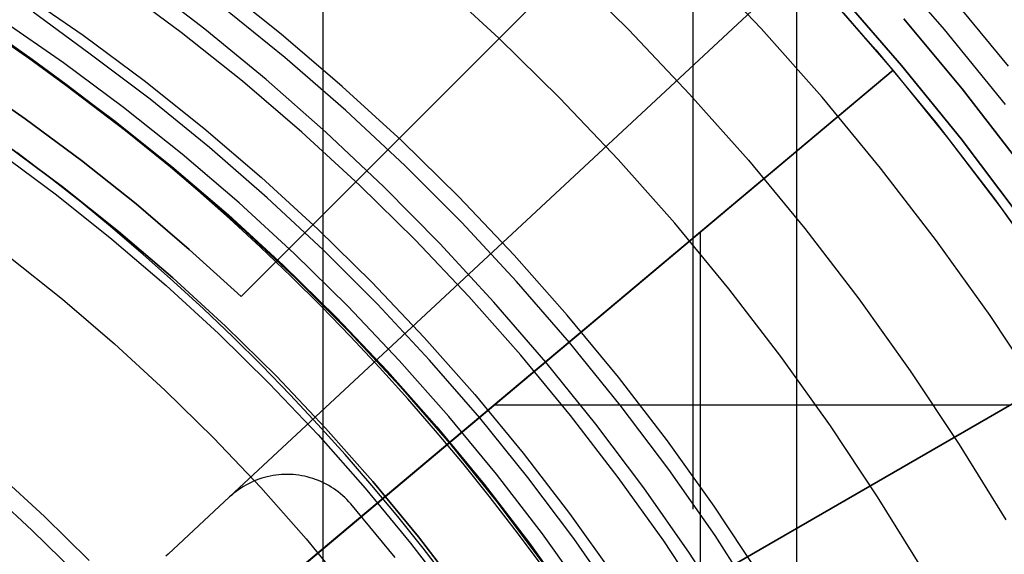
# Model space of a CAD drawing. Header units: millimetres. Extents: x 9001 to 10165, y -167 to 850.
# Tile 145 of 216: x 9596.28 to 9607.99, y 497.99 to 504.35. Entities that reach past the tile are written whole.
import ezdxf

# ---------------------------------------------------------------- set-up
doc = ezdxf.new("R2010")
doc.units = ezdxf.units.MM
for name, color, linetype in [('1', 7, 'Continuous'), ('COLOR EXT', 7, 'Continuous'), ('luz', 7, 'Continuous'), ('PLASTICO NEGRO', 7, 'Continuous')]:
    doc.layers.add(name, color=color, linetype=linetype)

msp = doc.modelspace()

# ---------------------------------------------------------------- linework, layer by layer
at = {"layer": '1', "color": 250, "true_color": 0x111111}
for p, q in [((9605.518, 523.979, 228.525), (9605.518, 441.714, 228.525)), ((9604.285, 519.5, 98.631), (9604.285, 498.524, 98.631)), ((9599.884, 512.335, 222.7), (9599.884, 492.973, 222.7)), ((9598.48, 504.235, 45.792), (9597.729, 504.811, 45.792)), ((9599.432, 503.895, 98.631), (9598.687, 504.498, 98.631)), ((9597.101, 503.947, 46.044), (9596.439, 504.434, 46.044)), ((9599.21, 503.633, 45.792), (9598.48, 504.235, 45.792)), ((9595.959, 504.181, 250.75), (9596.687, 503.679, 250.75)), ((9595.959, 504.181, 246.75), (9596.687, 503.679, 246.75)), ((9596.425, 503.872, 242.75), (9596.014, 504.16, 242.75)), ((9596.175, 504.045, 98.19), (9596.825, 503.567, 98.19)), ((9597.828, 503.399, 46.044), (9597.101, 503.947, 46.044)), ((9600.156, 503.265, 98.631), (9599.432, 503.895, 98.631)), ((9596.831, 503.575, 242.75), (9596.425, 503.872, 242.75)), ((9596.687, 503.679, 250.75), (9597.398, 503.152, 250.75)), ((9596.687, 503.679, 246.75), (9597.398, 503.152, 246.75)), ((9596.825, 503.567, 98.19), (9597.538, 503.029, 98.19)), ((9597.231, 503.271, 242.75), (9596.831, 503.575, 242.75)), ((9599.92, 503.007, 45.792), (9599.21, 503.633, 45.792)), ((9598.535, 502.826, 46.044), (9597.828, 503.399, 46.044)), ((9597.625, 502.96, 242.75), (9597.231, 503.271, 242.75)), ((9600.857, 502.611, 98.631), (9600.156, 503.265, 98.631)), ((9597.398, 503.152, 250.75), (9598.089, 502.6, 250.75)), ((9597.398, 503.152, 246.75), (9598.089, 502.6, 246.75)), ((9597.538, 503.029, 98.19), (9598.233, 502.466, 98.19)), ((9598.014, 502.641, 242.75), (9597.625, 502.96, 242.75)), ((9600.609, 502.357, 45.792), (9599.92, 503.007, 45.792)), ((9596.788, 502.359, 250.75), (9596.105, 502.866, 250.75)), ((9596.105, 502.866, 246.75), (9596.788, 502.359, 246.75)), ((9599.222, 502.229, 46.044), (9598.535, 502.826, 46.044)), ((9596.035, 502.768, 236.488), (9596.714, 502.264, 236.488)), ((9596.628, 502.474, 242.75), (9596.243, 502.766, 242.75)), ((9598.396, 502.315, 242.75), (9598.014, 502.641, 242.75)), ((9598.089, 502.6, 250.75), (9598.761, 502.025, 250.75)), ((9598.089, 502.6, 246.75), (9598.761, 502.025, 246.75)), ((9601.535, 501.933, 98.631), (9600.857, 502.611, 98.631)), ((9597.007, 502.175, 242.75), (9596.628, 502.474, 242.75)), ((9597.452, 501.829, 250.75), (9596.788, 502.359, 250.75)), ((9596.788, 502.359, 246.75), (9597.452, 501.829, 246.75)), ((9598.233, 502.466, 98.19), (9598.908, 501.879, 98.19)), ((9601.275, 501.684, 45.792), (9600.609, 502.357, 45.792)), ((9596.714, 502.264, 236.488), (9597.375, 501.736, 236.488)), ((9598.773, 501.981, 242.75), (9598.396, 502.315, 242.75)), ((9597.38, 501.868, 242.75), (9597.007, 502.175, 242.75)), ((9599.888, 501.608, 46.044), (9599.222, 502.229, 46.044)), ((9598.761, 502.025, 250.75), (9599.413, 501.427, 250.75)), ((9598.761, 502.025, 246.75), (9599.413, 501.427, 246.75)), ((9599.143, 501.64, 242.75), (9598.773, 501.981, 242.75)), ((9602.189, 501.231, 98.631), (9601.535, 501.933, 98.631)), ((9597.748, 501.555, 242.75), (9597.38, 501.868, 242.75)), ((9598.098, 501.277, 250.75), (9597.452, 501.829, 250.75)), ((9597.452, 501.829, 246.75), (9598.098, 501.277, 246.75)), ((9598.908, 501.879, 98.19), (9599.561, 501.27, 98.19)), ((9597.375, 501.736, 236.488), (9598.018, 501.186, 236.488)), ((9601.918, 500.989, 45.792), (9601.275, 501.684, 45.792)), ((9598.109, 501.234, 242.75), (9597.748, 501.555, 242.75)), ((9599.507, 501.293, 242.75), (9599.143, 501.64, 242.75)), ((9600.532, 500.964, 46.044), (9599.888, 501.608, 46.044)), ((9596.149, 501.529, 236.864), (9596.785, 501.022, 236.864)), ((9599.413, 501.427, 250.75), (9600.044, 500.807, 250.75)), ((9599.413, 501.427, 246.75), (9600.044, 500.807, 246.75)), ((9598.018, 501.186, 236.488), (9598.642, 500.615, 236.488)), ((9598.725, 500.702, 250.75), (9598.098, 501.277, 250.75)), ((9598.098, 501.277, 246.75), (9598.725, 500.702, 246.75)), ((9598.465, 500.907, 242.75), (9598.109, 501.234, 242.75)), ((9599.864, 500.939, 242.75), (9599.507, 501.293, 242.75)), ((9599.561, 501.27, 98.19), (9600.193, 500.637, 98.19)), ((9602.818, 500.508, 98.631), (9602.189, 501.231, 98.631)), ((9596.785, 501.022, 236.864), (9597.404, 500.492, 236.864)), ((9601.152, 500.298, 46.044), (9600.532, 500.964, 46.044)), ((9602.537, 500.273, 45.792), (9601.918, 500.989, 45.792)), ((9598.814, 500.573, 242.75), (9598.465, 500.907, 242.75)), ((9600.214, 500.578, 242.75), (9599.864, 500.939, 242.75)), ((9600.044, 500.807, 250.75), (9600.653, 500.166, 250.75)), ((9600.044, 500.807, 246.75), (9600.653, 500.166, 246.75)), ((9598.642, 500.615, 236.488), (9599.245, 500.022, 236.488)), ((9599.331, 500.106, 250.75), (9598.725, 500.702, 250.75)), ((9598.725, 500.702, 246.75), (9599.331, 500.106, 246.75)), ((9600.193, 500.637, 98.19), (9600.803, 499.984, 98.19)), ((9597.404, 500.492, 236.864), (9598.003, 499.942, 236.864)), ((9599.158, 500.233, 242.75), (9598.814, 500.573, 242.75)), ((9600.558, 500.211, 242.75), (9600.214, 500.578, 242.75)), ((9603.422, 499.762, 98.631), (9602.818, 500.508, 98.631)), ((9601.75, 499.611, 46.044), (9601.152, 500.298, 46.044)), ((9603.132, 499.536, 45.792), (9602.537, 500.273, 45.792)), ((9599.495, 499.886, 242.75), (9599.158, 500.233, 242.75)), ((9600.895, 499.837, 242.75), (9600.558, 500.211, 242.75)), ((9600.653, 500.166, 250.75), (9601.24, 499.504, 250.75)), ((9600.653, 500.166, 246.75), (9601.24, 499.504, 246.75)), ((9599.245, 500.022, 236.488), (9599.827, 499.408, 236.488)), ((9599.916, 499.49, 250.75), (9599.331, 500.106, 250.75)), ((9599.331, 500.106, 246.75), (9599.916, 499.49, 246.75)), ((9598.003, 499.942, 236.864), (9598.584, 499.372, 236.864)), ((9600.803, 499.984, 98.19), (9601.389, 499.309, 98.19)), ((9599.825, 499.533, 242.75), (9599.495, 499.886, 242.75)), ((9601.225, 499.457, 242.75), (9600.895, 499.837, 242.75)), ((9603.999, 498.996, 98.631), (9603.422, 499.762, 98.631)), ((9602.322, 498.903, 46.044), (9601.75, 499.611, 46.044)), ((9600.149, 499.174, 242.75), (9599.825, 499.533, 242.75)), ((9600.48, 498.854, 250.75), (9599.916, 499.49, 250.75)), ((9599.916, 499.49, 246.75), (9600.48, 498.854, 246.75)), ((9601.547, 499.071, 242.75), (9601.225, 499.457, 242.75)), ((9601.24, 499.504, 250.75), (9601.803, 498.822, 250.75)), ((9601.24, 499.504, 246.75), (9601.803, 498.822, 246.75)), ((9603.701, 498.78, 45.792), (9603.132, 499.536, 45.792)), ((9598.584, 499.372, 236.864), (9599.144, 498.782, 236.864)), ((9599.827, 499.408, 236.488), (9600.388, 498.775, 236.488)), ((9601.389, 499.309, 98.19), (9601.952, 498.614, 98.19)), ((9600.465, 498.809, 242.75), (9600.149, 499.174, 242.75)), ((9601.863, 498.679, 242.75), (9601.547, 499.071, 242.75)), ((9604.549, 498.211, 98.631), (9603.999, 498.996, 98.631)), ((9596.027, 498.939, 96.131), (9596.574, 498.437, 96.131)), ((9596.027, 498.939, 48.331), (9596.574, 498.437, 48.331)), ((9601.021, 498.198, 250.75), (9600.48, 498.854, 250.75)), ((9600.48, 498.854, 246.75), (9601.021, 498.198, 246.75)), ((9602.87, 498.176, 46.044), (9602.322, 498.903, 46.044)), ((9595.881, 498.774, 231.003), (9596.423, 498.278, 231.003)), ((9599.144, 498.782, 236.864), (9599.684, 498.173, 236.864)), ((9600.388, 498.775, 236.488), (9600.927, 498.123, 236.488)), ((9600.775, 498.438, 242.75), (9600.465, 498.809, 242.75)), ((9601.803, 498.822, 250.75), (9602.342, 498.121, 250.75)), ((9601.803, 498.822, 246.75), (9602.342, 498.121, 246.75)), ((9604.244, 498.004, 45.792), (9603.701, 498.78, 45.792)), ((9602.17, 498.281, 242.75), (9601.863, 498.679, 242.75)), ((9601.952, 498.614, 98.19), (9602.49, 497.9, 98.19)), ((9596.574, 498.437, 96.131), (9597.103, 497.917, 96.131)), ((9596.574, 498.437, 48.331), (9597.103, 497.917, 48.331)), ((9601.078, 498.061, 242.75), (9600.775, 498.438, 242.75)), ((9596.423, 498.278, 231.003), (9596.946, 497.763, 231.003)), ((9602.471, 497.878, 242.75), (9602.17, 498.281, 242.75)), ((9599.684, 498.173, 236.864), (9600.202, 497.545, 236.864)), ((9601.539, 497.525, 250.75), (9601.021, 498.198, 250.75)), ((9601.021, 498.198, 246.75), (9601.539, 497.525, 246.75)), ((9603.392, 497.431, 46.044), (9602.87, 498.176, 46.044)), ((9605.071, 497.406, 98.631), (9604.549, 498.211, 98.631)), ((9600.927, 498.123, 236.488), (9601.443, 497.453, 236.488)), ((9601.374, 497.679, 242.75), (9601.078, 498.061, 242.75)), ((9602.342, 498.121, 250.75), (9602.857, 497.402, 250.75)), ((9602.342, 498.121, 246.75), (9602.857, 497.402, 246.75)), ((9604.761, 497.211, 45.792), (9604.244, 498.004, 45.792))]:
    msp.add_line(p, q, dxfattribs=at)
at = {"layer": 'COLOR EXT', "color": 30, "true_color": 0xff8d00}
for p, q in [((9604.564, 506.709, 16.262), (9598.91, 501.055, 16.262)), ((9604.564, 506.709, 18.012), (9598.91, 501.055, 18.012)), ((9598.91, 501.055, 19.762), (9604.215, 506.36, 19.762)), ((9605.719, 504.826, 29.562), (9606.463, 503.987, 29.562)), ((9606.667, 503.746, 24.362), (9605.972, 504.547, 24.362)), ((9606.667, 503.746, 19.762), (9606.081, 504.425, 19.762)), ((9607.488, 503.523, 19.162), (9606.796, 504.355, 19.162)), ((9606.796, 504.355, 16.262), (9607.488, 503.523, 16.262)), ((9606.796, 504.355, 17.712), (9607.488, 503.523, 17.712)), ((9601.737, 503.882, 16.262), (9601.737, 503.882, 19.762)), ((9606.463, 503.987, 29.562), (9607.177, 503.122, 29.562)), ((9598.432, 496.836, 19.762), (9606.667, 503.746, 19.762)), ((9606.667, 503.746, 26.562), (9599.619, 497.832, 26.562)), ((9606.667, 503.746, 26.562), (9606.667, 503.746, 19.762)), ((9607.324, 502.936, 26.562), (9606.667, 503.746, 26.562)), ((9595.659, 503.642, 16.262), (9596.343, 503.168, 16.262)), ((9595.659, 503.642, 19.762), (9596.343, 503.168, 19.762)), ((9596.343, 503.168, 18.012), (9595.659, 503.642, 18.012)), ((9608.152, 502.669, 19.162), (9607.488, 503.523, 19.162)), ((9607.488, 503.523, 16.262), (9608.152, 502.669, 16.262)), ((9607.488, 503.523, 17.712), (9608.152, 502.669, 17.712)), ((9596.343, 503.168, 16.262), (9597.011, 502.672, 16.262)), ((9596.343, 503.168, 19.762), (9597.011, 502.672, 19.762)), ((9597.011, 502.672, 18.012), (9596.343, 503.168, 18.012)), ((9607.177, 503.122, 29.562), (9607.862, 502.233, 29.562)), ((9607.955, 502.106, 26.562), (9607.324, 502.936, 26.562)), ((9597.011, 502.672, 16.262), (9597.662, 502.155, 16.262)), ((9597.011, 502.672, 19.762), (9597.662, 502.155, 19.762)), ((9597.662, 502.155, 18.012), (9597.011, 502.672, 18.012)), ((9597.662, 502.155, 16.262), (9598.295, 501.615, 16.262)), ((9597.662, 502.155, 19.762), (9598.295, 501.615, 19.762)), ((9598.295, 501.615, 18.012), (9597.662, 502.155, 18.012)), ((9607.862, 502.233, 29.562), (9608.515, 501.321, 29.562)), ((9608.559, 501.256, 26.562), (9607.955, 502.106, 26.562)), ((9604.378, 497.64, 26.562), (9604.378, 501.825, 26.562)), ((9598.295, 501.615, 16.262), (9598.91, 501.055, 16.262)), ((9598.295, 501.615, 19.762), (9598.91, 501.055, 19.762)), ((9598.91, 501.055, 18.012), (9598.295, 501.615, 18.012)), ((9598.91, 501.055, 16.262), (9598.91, 501.055, 19.762)), ((9601.157, 495.78, 26.562), (9609.136, 500.387, 26.562)), ((9609.136, 500.387, 29.562), (9601.157, 495.78, 29.562)), ((9609.136, 500.387, 28.062), (9601.157, 495.78, 28.062)), ((9601.879, 499.728, 19.762), (9601.879, 499.728, 26.562)), ((9608.055, 499.763, 26.562), (9601.92, 499.763, 26.562)), ((9605.146, 498.084, 26.562), (9605.146, 498.084, 29.562))]:
    msp.add_line(p, q, dxfattribs=at)
at = {"layer": 'luz', "color": 7, "true_color": 0xffffff}
for p, q in [((9602.771, 504.964, -20.851), (9603.522, 504.226, -20.851)), ((9605.097, 504.242, -20.543), (9604.345, 505.034, -20.543)), ((9598.199, 504.193, -20.12), (9597.453, 504.748, -20.12)), ((9599.389, 504.174, -20.433), (9598.643, 504.77, -20.433)), ((9601.978, 504.128, -21.158), (9601.231, 504.813, -21.158)), ((9596.288, 504.675, -20.12), (9597.033, 504.161, -20.12)), ((9608.04, 503.795, -21.606), (9607.301, 504.69, -21.606)), ((9596.798, 503.833, -20.083), (9596.065, 504.34, -20.083)), ((9605.822, 503.424, -20.543), (9605.097, 504.242, -20.543)), ((9597.033, 504.161, -20.12), (9597.759, 503.622, -20.12)), ((9598.926, 503.614, -20.12), (9598.199, 504.193, -20.12)), ((9600.115, 503.553, -20.433), (9599.389, 504.174, -20.433)), ((9602.7, 503.418, -21.158), (9601.978, 504.128, -21.158)), ((9603.522, 504.226, -20.851), (9604.247, 503.462, -20.851)), ((9597.513, 503.302, -20.083), (9596.798, 503.833, -20.083)), ((9597.759, 503.622, -20.12), (9598.467, 503.057, -20.12)), ((9599.633, 503.009, -20.12), (9598.926, 503.614, -20.12)), ((9600.819, 502.908, -20.433), (9600.115, 503.553, -20.433)), ((9603.398, 502.683, -21.158), (9602.7, 503.418, -21.158)), ((9604.247, 503.462, -20.851), (9604.946, 502.674, -20.851)), ((9606.517, 502.581, -20.543), (9605.822, 503.424, -20.543)), ((9598.21, 502.747, -20.083), (9597.513, 503.302, -20.083)), ((9598.467, 503.057, -20.12), (9599.155, 502.469, -20.12)), ((9600.318, 502.38, -20.12), (9599.633, 503.009, -20.12)), ((9601.5, 502.238, -20.433), (9600.819, 502.908, -20.433)), ((9598.887, 502.167, -20.083), (9598.21, 502.747, -20.083)), ((9604.069, 501.925, -21.158), (9603.398, 502.683, -21.158)), ((9604.946, 502.674, -20.851), (9605.616, 501.863, -20.851)), ((9607.184, 501.715, -20.543), (9606.517, 502.581, -20.543)), ((9599.155, 502.469, -20.12), (9599.822, 501.857, -20.12)), ((9600.982, 501.729, -20.12), (9600.318, 502.38, -20.12)), ((9602.158, 501.546, -20.433), (9601.5, 502.238, -20.433)), ((9599.544, 501.565, -20.083), (9598.887, 502.167, -20.083)), ((9604.715, 501.144, -21.158), (9604.069, 501.925, -21.158)), ((9599.822, 501.857, -20.12), (9600.467, 501.223, -20.12)), ((9605.616, 501.863, -20.851), (9606.258, 501.028, -20.851)), ((9601.622, 501.054, -20.12), (9600.982, 501.729, -20.12)), ((9607.82, 500.827, -20.543), (9607.184, 501.715, -20.543)), ((9600.179, 500.94, -20.083), (9599.544, 501.565, -20.083)), ((9602.791, 500.831, -20.433), (9602.158, 501.546, -20.433)), ((9600.467, 501.223, -20.12), (9601.09, 500.567, -20.12)), ((9605.333, 500.341, -21.158), (9604.715, 501.144, -21.158)), ((9602.238, 500.358, -20.12), (9601.622, 501.054, -20.12)), ((9606.258, 501.028, -20.851), (9606.871, 500.172, -20.851)), ((9600.793, 500.294, -20.083), (9600.179, 500.94, -20.083)), ((9603.399, 500.095, -20.433), (9602.791, 500.831, -20.433)), ((9608.425, 499.917, -20.543), (9607.82, 500.827, -20.543)), ((9601.09, 500.567, -20.12), (9601.69, 499.889, -20.12)), ((9601.384, 499.627, -20.083), (9600.793, 500.294, -20.083)), ((9602.831, 499.641, -20.12), (9602.238, 500.358, -20.12)), ((9605.922, 499.517, -21.158), (9605.333, 500.341, -21.158)), ((9606.871, 500.172, -20.851), (9607.454, 499.295, -20.851)), ((9603.982, 499.338, -20.433), (9603.399, 500.095, -20.433)), ((9601.69, 499.889, -20.12), (9602.267, 499.192, -20.12)), ((9601.951, 498.94, -20.083), (9601.384, 499.627, -20.083)), ((9603.398, 498.904, -20.12), (9602.831, 499.641, -20.12)), ((9606.483, 498.674, -21.158), (9605.922, 499.517, -21.158)), ((9604.538, 498.561, -20.433), (9603.982, 499.338, -20.433)), ((9607.454, 499.295, -20.851), (9608.007, 498.399, -20.851)), ((9602.267, 499.192, -20.12), (9602.819, 498.474, -20.12)), ((9602.495, 498.234, -20.083), (9601.951, 498.94, -20.083)), ((9603.939, 498.148, -20.12), (9603.398, 498.904, -20.12)), ((9607.015, 497.811, -21.158), (9606.483, 498.674, -21.158)), ((9605.066, 497.766, -20.433), (9604.538, 498.561, -20.433)), ((9602.819, 498.474, -20.12), (9603.345, 497.738, -20.12)), ((9603.014, 497.509, -20.083), (9602.495, 498.234, -20.083)), ((9604.454, 497.374, -20.12), (9603.939, 498.148, -20.12))]:
    msp.add_line(p, q, dxfattribs=at)
at = {"layer": 'PLASTICO NEGRO', "color": 254, "true_color": 0xcad1ee}
for p, q in [((9605.649, 505.069, 29.562), (9598.774, 498.671, 29.562)), ((9605.649, 505.069, 31.062), (9598.774, 498.671, 31.062)), ((9606.523, 505.098, 31.315), (9607.276, 504.23, 31.315)), ((9606.767, 503.803, 29.562), (9606.029, 504.654, 29.562)), ((9606.029, 504.654, 31.062), (9606.767, 503.803, 31.062)), ((9606.029, 504.654, 29.562), (9606.767, 503.803, 29.562)), ((9607.276, 504.23, 31.315), (9607.999, 503.337, 31.315)), ((9607.476, 502.928, 29.562), (9606.767, 503.803, 29.562)), ((9606.767, 503.803, 31.062), (9607.476, 502.928, 31.062)), ((9606.767, 503.803, 29.562), (9607.476, 502.928, 29.562)), ((9608.154, 502.029, 29.562), (9607.476, 502.928, 29.562)), ((9607.476, 502.928, 31.062), (9608.154, 502.029, 31.062)), ((9607.476, 502.928, 29.562), (9608.154, 502.029, 29.562)), ((9599.029, 498.844, 29.562), (9598.998, 498.828, 29.562)), ((9599.029, 498.844, 31.062), (9598.998, 498.828, 31.062)), ((9599.029, 498.844, 30.312), (9598.998, 498.828, 30.312)), ((9599.06, 498.858, 29.562), (9599.029, 498.844, 29.562)), ((9599.06, 498.858, 31.062), (9599.029, 498.844, 31.062)), ((9599.06, 498.858, 30.312), (9599.029, 498.844, 30.312)), ((9599.092, 498.871, 29.562), (9599.06, 498.858, 29.562)), ((9599.092, 498.871, 31.062), (9599.06, 498.858, 31.062)), ((9599.092, 498.871, 30.312), (9599.06, 498.858, 30.312)), ((9599.124, 498.883, 29.562), (9599.092, 498.871, 29.562)), ((9599.124, 498.883, 31.062), (9599.092, 498.871, 31.062)), ((9599.124, 498.883, 30.312), (9599.092, 498.871, 30.312)), ((9599.157, 498.893, 29.562), (9599.124, 498.883, 29.562)), ((9599.157, 498.893, 31.062), (9599.124, 498.883, 31.062)), ((9599.157, 498.893, 30.312), (9599.124, 498.883, 30.312)), ((9599.19, 498.903, 29.562), (9599.157, 498.893, 29.562)), ((9599.19, 498.903, 31.062), (9599.157, 498.893, 31.062)), ((9599.19, 498.903, 30.312), (9599.157, 498.893, 30.312)), ((9599.223, 498.912, 29.562), (9599.19, 498.903, 29.562)), ((9599.223, 498.912, 31.062), (9599.19, 498.903, 31.062)), ((9599.223, 498.912, 30.312), (9599.19, 498.903, 30.312)), ((9599.257, 498.919, 29.562), (9599.223, 498.912, 29.562)), ((9599.257, 498.919, 31.062), (9599.223, 498.912, 31.062)), ((9599.257, 498.919, 30.312), (9599.223, 498.912, 30.312)), ((9599.291, 498.925, 29.562), (9599.257, 498.919, 29.562)), ((9599.291, 498.925, 31.062), (9599.257, 498.919, 31.062)), ((9599.291, 498.925, 30.312), (9599.257, 498.919, 30.312)), ((9599.324, 498.93, 29.562), (9599.291, 498.925, 29.562)), ((9599.324, 498.93, 31.062), (9599.291, 498.925, 31.062)), ((9599.324, 498.93, 30.312), (9599.291, 498.925, 30.312)), ((9599.359, 498.934, 29.562), (9599.324, 498.93, 29.562)), ((9599.359, 498.934, 31.062), (9599.324, 498.93, 31.062)), ((9599.359, 498.934, 30.312), (9599.324, 498.93, 30.312)), ((9599.393, 498.937, 29.562), (9599.359, 498.934, 29.562)), ((9599.393, 498.937, 31.062), (9599.359, 498.934, 31.062)), ((9599.393, 498.937, 30.312), (9599.359, 498.934, 30.312)), ((9599.427, 498.939, 29.562), (9599.393, 498.937, 29.562)), ((9599.427, 498.939, 31.062), (9599.393, 498.937, 31.062)), ((9599.427, 498.939, 30.312), (9599.393, 498.937, 30.312)), ((9599.461, 498.939, 29.562), (9599.427, 498.939, 29.562)), ((9599.461, 498.939, 31.062), (9599.427, 498.939, 31.062)), ((9599.461, 498.939, 30.312), (9599.427, 498.939, 30.312)), ((9599.496, 498.938, 29.562), (9599.461, 498.939, 29.562)), ((9599.496, 498.938, 31.062), (9599.461, 498.939, 31.062)), ((9599.496, 498.938, 30.312), (9599.461, 498.939, 30.312)), ((9599.53, 498.936, 29.562), (9599.496, 498.938, 29.562)), ((9599.53, 498.936, 31.062), (9599.496, 498.938, 31.062)), ((9599.53, 498.936, 30.312), (9599.496, 498.938, 30.312)), ((9599.564, 498.933, 29.562), (9599.53, 498.936, 29.562)), ((9599.564, 498.933, 31.062), (9599.53, 498.936, 31.062)), ((9599.564, 498.933, 30.312), (9599.53, 498.936, 30.312)), ((9599.598, 498.929, 29.562), (9599.564, 498.933, 29.562)), ((9599.598, 498.929, 31.062), (9599.564, 498.933, 31.062)), ((9599.598, 498.929, 30.312), (9599.564, 498.933, 30.312)), ((9599.632, 498.923, 29.562), (9599.598, 498.929, 29.562)), ((9599.632, 498.923, 31.062), (9599.598, 498.929, 31.062)), ((9599.632, 498.923, 30.312), (9599.598, 498.929, 30.312)), ((9599.666, 498.917, 29.562), (9599.632, 498.923, 29.562)), ((9599.666, 498.917, 31.062), (9599.632, 498.923, 31.062)), ((9599.666, 498.917, 30.312), (9599.632, 498.923, 30.312)), ((9599.699, 498.909, 29.562), (9599.666, 498.917, 29.562)), ((9599.699, 498.909, 31.062), (9599.666, 498.917, 31.062)), ((9599.699, 498.909, 30.312), (9599.666, 498.917, 30.312)), ((9599.732, 498.9, 29.562), (9599.699, 498.909, 29.562)), ((9599.732, 498.9, 31.062), (9599.699, 498.909, 31.062)), ((9599.732, 498.9, 30.312), (9599.699, 498.909, 30.312)), ((9599.765, 498.89, 29.562), (9599.732, 498.9, 29.562)), ((9599.765, 498.89, 31.062), (9599.732, 498.9, 31.062)), ((9599.765, 498.89, 30.312), (9599.732, 498.9, 30.312)), ((9599.798, 498.879, 29.562), (9599.765, 498.89, 29.562)), ((9599.798, 498.879, 31.062), (9599.765, 498.89, 31.062)), ((9599.798, 498.879, 30.312), (9599.765, 498.89, 30.312)), ((9599.83, 498.866, 29.562), (9599.798, 498.879, 29.562)), ((9599.83, 498.866, 31.062), (9599.798, 498.879, 31.062)), ((9599.83, 498.866, 30.312), (9599.798, 498.879, 30.312)), ((9599.861, 498.853, 29.562), (9599.83, 498.866, 29.562)), ((9599.861, 498.853, 31.062), (9599.83, 498.866, 31.062)), ((9599.861, 498.853, 30.312), (9599.83, 498.866, 30.312)), ((9599.893, 498.838, 29.562), (9599.861, 498.853, 29.562)), ((9599.893, 498.838, 31.062), (9599.861, 498.853, 31.062)), ((9599.893, 498.838, 30.312), (9599.861, 498.853, 30.312)), ((9598.853, 498.737, 29.562), (9598.826, 498.716, 29.562)), ((9598.853, 498.737, 31.062), (9598.826, 498.716, 31.062)), ((9598.853, 498.737, 30.312), (9598.826, 498.716, 30.312)), ((9598.881, 498.757, 29.562), (9598.853, 498.737, 29.562)), ((9598.881, 498.757, 31.062), (9598.853, 498.737, 31.062)), ((9598.881, 498.757, 30.312), (9598.853, 498.737, 30.312)), ((9598.909, 498.777, 29.562), (9598.881, 498.757, 29.562)), ((9598.909, 498.777, 31.062), (9598.881, 498.757, 31.062)), ((9598.909, 498.777, 30.312), (9598.881, 498.757, 30.312)), ((9598.938, 498.795, 29.562), (9598.909, 498.777, 29.562)), ((9598.938, 498.795, 31.062), (9598.909, 498.777, 31.062)), ((9598.938, 498.795, 30.312), (9598.909, 498.777, 30.312)), ((9598.968, 498.812, 29.562), (9598.938, 498.795, 29.562)), ((9598.968, 498.812, 31.062), (9598.938, 498.795, 31.062)), ((9598.968, 498.812, 30.312), (9598.938, 498.795, 30.312)), ((9598.998, 498.828, 29.562), (9598.968, 498.812, 29.562)), ((9598.998, 498.828, 31.062), (9598.968, 498.812, 31.062)), ((9598.998, 498.828, 30.312), (9598.968, 498.812, 30.312)), ((9599.923, 498.823, 29.562), (9599.893, 498.838, 29.562)), ((9599.923, 498.823, 31.062), (9599.893, 498.838, 31.062)), ((9599.923, 498.823, 30.312), (9599.893, 498.838, 30.312)), ((9599.953, 498.806, 29.562), (9599.923, 498.823, 29.562)), ((9599.953, 498.806, 31.062), (9599.923, 498.823, 31.062)), ((9599.953, 498.806, 30.312), (9599.923, 498.823, 30.312)), ((9599.983, 498.789, 29.562), (9599.953, 498.806, 29.562)), ((9599.983, 498.789, 31.062), (9599.953, 498.806, 31.062)), ((9599.983, 498.789, 30.312), (9599.953, 498.806, 30.312)), ((9600.012, 498.77, 29.562), (9599.983, 498.789, 29.562)), ((9600.012, 498.77, 31.062), (9599.983, 498.789, 31.062)), ((9600.012, 498.77, 30.312), (9599.983, 498.789, 30.312)), ((9600.04, 498.751, 29.562), (9600.012, 498.77, 29.562)), ((9600.04, 498.751, 31.062), (9600.012, 498.77, 31.062)), ((9600.04, 498.751, 30.312), (9600.012, 498.77, 30.312)), ((9600.067, 498.73, 29.562), (9600.04, 498.751, 29.562)), ((9600.067, 498.73, 31.062), (9600.04, 498.751, 31.062)), ((9600.067, 498.73, 30.312), (9600.04, 498.751, 30.312)), ((9600.094, 498.709, 29.562), (9600.067, 498.73, 29.562)), ((9600.094, 498.709, 31.062), (9600.067, 498.73, 31.062)), ((9600.094, 498.709, 30.312), (9600.067, 498.73, 30.312)), ((9598.774, 498.671, 29.562), (9598.042, 497.989, 29.562)), ((9598.774, 498.671, 31.062), (9598.042, 497.989, 31.062)), ((9598.774, 498.671, 30.312), (9598.042, 497.989, 30.312)), ((9598.8, 498.694, 29.562), (9598.774, 498.671, 29.562)), ((9598.8, 498.694, 31.062), (9598.774, 498.671, 31.062)), ((9598.8, 498.694, 30.312), (9598.774, 498.671, 30.312)), ((9598.774, 498.671, 29.562), (9598.774, 498.671, 31.062)), ((9598.826, 498.716, 29.562), (9598.8, 498.694, 29.562)), ((9598.826, 498.716, 31.062), (9598.8, 498.694, 31.062)), ((9598.826, 498.716, 30.312), (9598.8, 498.694, 30.312)), ((9600.12, 498.686, 29.562), (9600.094, 498.709, 29.562)), ((9600.12, 498.686, 31.062), (9600.094, 498.709, 31.062)), ((9600.12, 498.686, 30.312), (9600.094, 498.709, 30.312)), ((9600.145, 498.663, 29.562), (9600.12, 498.686, 29.562)), ((9600.145, 498.663, 31.062), (9600.12, 498.686, 31.062)), ((9600.145, 498.663, 30.312), (9600.12, 498.686, 30.312)), ((9600.17, 498.639, 29.562), (9600.145, 498.663, 29.562)), ((9600.17, 498.639, 31.062), (9600.145, 498.663, 31.062)), ((9600.17, 498.639, 30.312), (9600.145, 498.663, 30.312)), ((9600.193, 498.614, 29.562), (9600.17, 498.639, 29.562)), ((9600.193, 498.614, 31.062), (9600.17, 498.639, 31.062)), ((9600.193, 498.614, 30.312), (9600.17, 498.639, 30.312)), ((9600.188, 498.62, 29.562), (9600.188, 498.62, 31.062)), ((9600.216, 498.588, 29.562), (9600.193, 498.614, 29.562)), ((9600.216, 498.588, 31.062), (9600.193, 498.614, 31.062)), ((9600.216, 498.588, 30.312), (9600.193, 498.614, 30.312)), ((9600.742, 497.95, 31.062), (9600.216, 498.588, 31.062)), ((9600.216, 498.588, 29.562), (9600.216, 498.588, 31.062)), ((9600.742, 497.95, 29.562), (9600.216, 498.588, 29.562)), ((9600.742, 497.95, 30.312), (9600.216, 498.588, 30.312)), ((9598.408, 498.33, 29.562), (9598.408, 498.33, 31.062)), ((9598.042, 497.989, 29.562), (9598.017, 497.965, 29.562)), ((9598.042, 497.989, 31.062), (9598.017, 497.965, 31.062)), ((9598.042, 497.989, 30.312), (9598.017, 497.965, 30.312)), ((9598.042, 497.989, 29.562), (9598.042, 497.989, 31.062))]:
    msp.add_line(p, q, dxfattribs=at)

doc.saveas('drawing.dxf')
